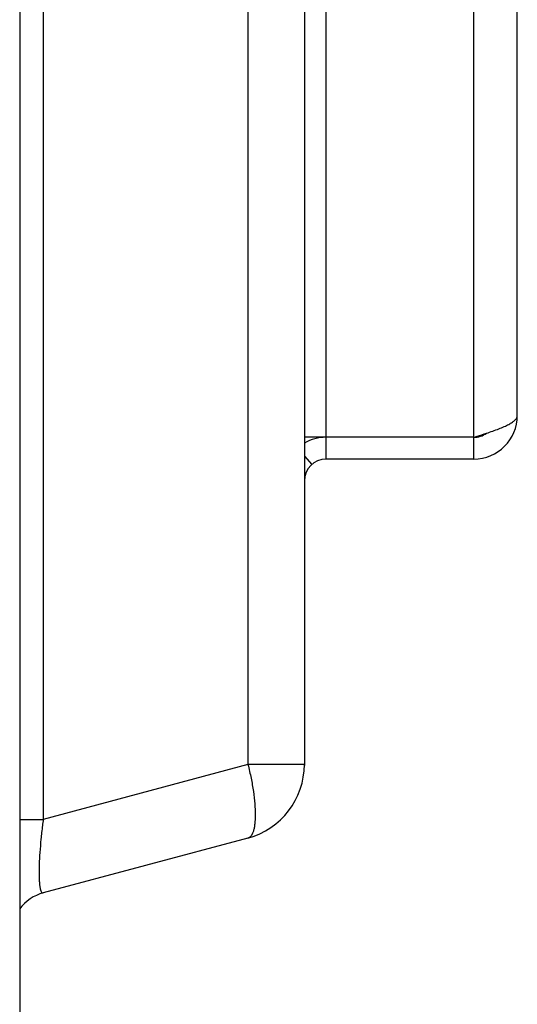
# Model space of a CAD drawing. Header units: millimetres. Extents: x -6054 to 364, y -1866 to 3094.
# Tile 21 of 256: x -5377 to -5354, y 467 to 512. Entities that reach past the tile are written whole.
import ezdxf

# ---------------------------------------------------------------- set-up
doc = ezdxf.new("R2010")
doc.units = ezdxf.units.MM
doc.header["$LTSCALE"] = 65.395
doc.layers.get('0').update_dxf_attribs({"linetype": 'CONTINUOUS'})

msp = doc.modelspace()

# ---------------------------------------------------------------- linework, layer by layer
at = {"linetype": 'Continuous'}
for p, q in [((-5376.773, 718.648), (-5376.773, 463.148)), ((-5375.691, 713.719), (-5375.691, 475.576)), ((-5366.267, 711.194), (-5366.267, 478.101)), ((-5363.673, 711.194), (-5363.673, 478.101)), ((-5362.673, 492.148), (-5362.673, 697.148)), ((-5355.873, 492.148), (-5355.873, 697.148)), ((-5353.873, 494.148), (-5353.873, 695.148)), ((-5355.873, 493.148), (-5363.673, 493.148)), ((-5363.673, 492.281), (-5363.335, 491.898)), ((-5355.873, 492.148), (-5362.673, 492.148)), ((-5366.267, 478.101), (-5375.691, 475.576)), ((-5363.673, 478.101), (-5366.267, 478.101)), ((-5363.673, 478.101), (-5363.673, 478.048)), ((-5376.773, 475.576), (-5375.691, 475.576)), ((-5366.267, 474.72), (-5375.691, 472.195))]:
    msp.add_line(p, q, dxfattribs=at)
for centre, radius, start, end in [((-5355.873, 494.148), 2, 270, 0), ((-5362.673, 491.148), 2, 90, 120.0182), ((-5355.873, 494.148), 1, 270, 305.6401), ((-5362.673, 491.148), 1, 90, 180), ((-5367.173, 478.101), 3.5, 285, 0), ((-5345.614, 471.688), 30.327, 172.6346, 173.1761), ((-5375.173, 470.264), 2, 105, 143.1455)]:
    msp.add_arc(centre, radius, start, end, dxfattribs=at)
for points, knots in [([(-5355.291, 493.336), (-5355.099, 493.399), (-5354.825, 493.494), (-5354.484, 493.634), (-5354.275, 493.733), (-5354.105, 493.833), (-5353.978, 493.933), (-5353.895, 494.035), (-5353.873, 494.113), (-5353.873, 494.148)], [0, 0, 0, 0, 0.358047, 0.514778, 0.65238, 0.768771, 0.86335, 0.938134, 1, 1, 1, 1]), ([(-5355.873, 493.148), (-5355.824, 493.163), (-5355.629, 493.225), (-5355.435, 493.288), (-5355.291, 493.336)], [0, 0, 0, 0, 0.253123, 1, 1, 1, 1]), ([(-5366.267, 478.101), (-5366.215, 477.891), (-5366.122, 477.479), (-5366.016, 476.874), (-5365.95, 476.313), (-5365.926, 475.814), (-5365.941, 475.446), (-5365.978, 475.196), (-5366.033, 474.964), (-5366.137, 474.755), (-5366.267, 474.72)], [0, 0, 0, 0, 0.185323, 0.362338, 0.525314, 0.669154, 0.789739, 0.840452, 0.884562, 1, 1, 1, 1]), ([(-5375.726, 475.292), (-5375.751, 475.082), (-5375.796, 474.67), (-5375.847, 474.073), (-5375.873, 473.602), (-5375.882, 473.257), (-5375.882, 473.03), (-5375.877, 472.828), (-5375.866, 472.652), (-5375.852, 472.523), (-5375.838, 472.435), (-5375.823, 472.365), (-5375.803, 472.295), (-5375.773, 472.233), (-5375.735, 472.194), (-5375.703, 472.192), (-5375.691, 472.195)], [0, 0, 0, 0, 0.200127, 0.391751, 0.566928, 0.64581, 0.717646, 0.78167, 0.837297, 0.884163, 0.904268, 0.922162, 0.951457, 0.972702, 0.987549, 1, 1, 1, 1])]:
    msp.add_open_spline(points, degree=3, knots=knots, dxfattribs=at)

doc.saveas('drawing.dxf')
